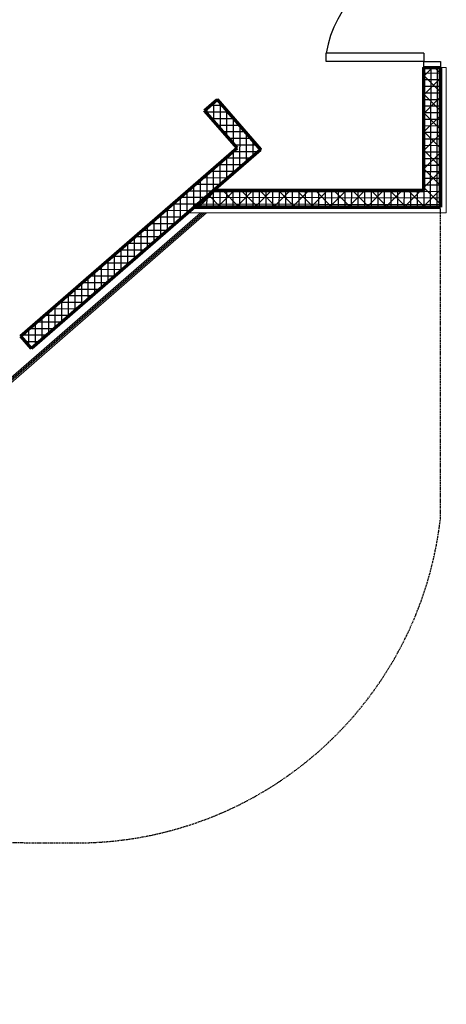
# Model space of a CAD drawing. Header units: millimetres. Extents: x 98667 to 994031, y -2704 to 533009.
# Tile 64 of 153: x 447298 to 452445, y 165040 to 176928. Entities that reach past the tile are written whole.
import ezdxf

# ---------------------------------------------------------------- set-up
doc = ezdxf.new("R2010")
doc.units = ezdxf.units.MM
for name, pattern in [('AP03000E0$0$HIDDEN', [9.525, 6.35, -3.175]), ('AP03000E0$0$HIDDENX2', [19.05, 12.7, -6.35]), ('HIDDENX2', [19.05, 12.7, -6.35]), ('sp00000g0$0$CENTER', [50.8, 31.75, -6.35, 6.35, -6.35])]:
    doc.linetypes.add(name, pattern=pattern)
for name, color, linetype, lineweight in [('A-DOOR-FULL', 2, 'Continuous', 25), ('A-FLOR-OVHD', 2, 'HIDDENX2', 25), ('A-WALL-FNSH', 1, 'Continuous', 15), ('A-WALL-FULL', 6, 'Continuous', 70), ('A-WALL-PATT', 5, 'Continuous', 15), ('AP03000E0$0$A-FLOR-EDGE', 1, 'AP03000E0$0$HIDDENX2', 15), ('AP03000E0$0$A-WALL-FNSH', 1, 'Continuous', 15)]:
    doc.layers.add(name, color=color, linetype=linetype, lineweight=lineweight)
doc.layers.add('A-WALL-PATT-50', color=5, linetype='Continuous')
doc.layers.add('sp00000g0$0$S-GRID', color=1, linetype='sp00000g0$0$CENTER')
doc.layers.add('AP03000E0$0$A-Slab Edge Guide', color=55, linetype='Continuous', lineweight=15, plot=False)

msp = doc.modelspace()

# ---------------------------------------------------------------- linework, layer by layer
at = {"layer": 'A-DOOR-FULL', "color": 251}
for p, q in [((452173, 176522), (450997, 176522)), ((450997, 176424), (450997, 176522)), ((452173, 176424), (450997, 176424)), ((452173, 176522), (452173, 176424)), ((452173, 176350), (452173, 176424)), ((452173, 176424), (452373, 176424)), ((452373, 176424), (452373, 176350)), ((452373, 176350), (452173, 176350))]:
    msp.add_line(p, q, dxfattribs=at)
msp.add_arc((452260, 176325), 1279, 93.8999, 171.1004, dxfattribs=at)
at = {"layer": 'A-FLOR-OVHD', "color": 251}
for p, q in [((452373, 170899), (452373, 174651)), ((444875, 166999), (447874, 166990))]:
    msp.add_line(p, q, dxfattribs=at)
msp.add_arc((447982, 171410), 4421, 268.6095, 353.3601, dxfattribs=at)
at = {"layer": 'A-WALL-FNSH', "color": 251, "linetype": 'ByBlock'}
for p, q in [((452158, 176350, 0), (452173, 176350)), ((452158, 174881, 0), (452158, 176350, 0)), ((452443, 176350, 0), (452373, 176350)), ((452443, 174596, 0), (452443, 176350, 0)), ((449639, 174881, 0), (452158, 174881, 0)), ((449328, 174596, 0), (452443, 174596, 0))]:
    msp.add_line(p, q, dxfattribs=at)
at = {"layer": 'A-WALL-FNSH', "color": 251}
for p, q in [((449679, 175963, 0), (449691, 175973, 0)), ((449691, 175973, 0), (450216, 175367, 0)), ((450205, 175358, 0), (450216, 175367, 0)), ((446596, 172089, 0), (449479, 174596, 0)), ((446607, 172077, 0), (449504, 174596, 0)), ((446617, 172065, 0), (449528, 174596, 0)), ((446640, 172063, 0), (449552, 174596, 0))]:
    msp.add_line(p, q, dxfattribs=at)
at = {"layer": 'A-WALL-FULL', "color": 251}
for p, q in [((452173, 174866, 0), (452173, 176350, 0)), ((452173, 176350), (452373, 176350)), ((452373, 174666, 0), (452373, 176350, 0)), ((449639, 174866, 0), (452173, 174866, 0)), ((449408, 174666, 0), (452373, 174666, 0))]:
    msp.add_line(p, q, dxfattribs=at)
at = {"layer": 'A-WALL-FULL', "color": 251, "linetype": 'ByBlock'}
for p, q in [((452173, 174866), (452173, 176350)), ((452173, 176350), (452373, 176350)), ((452373, 176350), (452373, 174666)), ((449529, 175832), (449679, 175963)), ((449679, 175963), (450205, 175357)), ((449921, 175379), (449529, 175832)), ((447308, 173108), (449921, 175379)), ((450205, 175357), (447439, 172957)), ((449409, 174666), (449639, 174866)), ((449639, 174866), (452173, 174866)), ((452373, 174666), (449409, 174666)), ((447310, 173106), (447308, 173108)), ((447439, 172957), (447310, 173106))]:
    msp.add_line(p, q, dxfattribs=at)
at = {"layer": 'A-WALL-PATT', "color": 251, "linetype": 'Continuous'}
for p, q in [((452173, 176245), (452278, 176350)), ((452373, 176278), (452301, 176350)), ((452373, 176053), (452173, 176254)), ((452173, 176021), (452373, 176220)), ((452373, 175828), (452173, 176029)), ((452173, 175797), (452373, 175996)), ((449743, 175890), (449596, 175890)), ((449639, 175704), (449640, 175929)), ((449798, 175521), (449799, 175826)), ((449881, 175731), (449615, 175731)), ((452373, 175603), (452173, 175804)), ((452173, 175573), (452373, 175772)), ((449955, 175141), (449957, 175643)), ((450019, 175572), (449753, 175572)), ((450115, 175279), (450115, 175461)), ((452373, 175377), (452173, 175579)), ((452173, 175349), (452373, 175548)), ((450157, 175412), (449891, 175413)), ((452373, 175152), (452173, 175353)), ((450086, 175254), (449777, 175255)), ((449796, 175003), (449797, 175272)), ((452173, 175126), (452373, 175325)), ((449637, 174865), (449638, 175133)), ((452373, 174927), (452173, 175128)), ((449478, 174726), (449479, 174995)), ((449903, 175096), (449595, 175096)), ((452173, 174902), (452373, 175101)), ((449721, 174937), (449413, 174938)), ((452161, 174666), (452373, 174877)), ((452373, 174702), (452173, 174903)), ((449539, 174779), (449231, 174780)), ((449319, 174588), (449320, 174857)), ((449459, 174666), (449660, 174866)), ((449722, 174666), (449577, 174812)), ((449684, 174666), (449885, 174866)), ((449946, 174666), (449747, 174866)), ((449909, 174666), (450110, 174866)), ((450170, 174666), (449971, 174866)), ((450134, 174666), (450335, 174866)), ((450394, 174666), (450195, 174866)), ((450359, 174666), (450561, 174866)), ((450618, 174666), (450419, 174866)), ((450585, 174666), (450786, 174866)), ((450842, 174666), (450643, 174866)), ((450810, 174666), (451011, 174866)), ((451066, 174666), (450867, 174866)), ((451035, 174666), (451236, 174866)), ((451289, 174666), (451090, 174866)), ((451260, 174666), (451461, 174866)), ((451513, 174666), (451314, 174866)), ((451485, 174666), (451686, 174866)), ((451737, 174666), (451538, 174866)), ((451710, 174666), (451911, 174866)), ((451961, 174666), (451762, 174866)), ((451935, 174666), (452137, 174866)), ((452185, 174666), (451986, 174866)), ((449160, 174450), (449160, 174718)), ((449498, 174666), (449457, 174707)), ((449001, 174312), (449001, 174580)), ((449356, 174621), (449049, 174622)), ((448841, 174174), (448842, 174442)), ((449174, 174463), (448867, 174463)), ((448682, 174036), (448683, 174303)), ((448992, 174304), (448685, 174305)), ((448523, 173898), (448524, 174165)), ((448809, 174146), (448503, 174147)), ((448627, 173988), (448321, 173989)), ((448364, 173760), (448365, 174027)), ((448445, 173830), (448139, 173830)), ((448205, 173622), (448206, 173888)), ((448046, 173484), (448047, 173750)), ((447887, 173345), (447887, 173612)), ((448262, 173671), (447957, 173672)), ((447728, 173207), (447728, 173473)), ((448080, 173513), (447775, 173514)), ((447568, 173069), (447569, 173335)), ((447897, 173355), (447593, 173356)), ((447409, 172991), (447410, 173197)), ((447715, 173197), (447411, 173197)), ((447533, 173038), (447368, 173039))]:
    msp.add_line(p, q, dxfattribs=at)
at = {"layer": 'A-WALL-PATT-50', "color": 251, "linetype": 'Continuous'}
for p, q in [((452177, 174666), (452181, 176350)), ((452256, 174666), (452261, 176350)), ((452335, 174666), (452340, 176350)), ((452373, 176279), (452173, 176280)), ((452373, 176200), (452173, 176201)), ((452373, 176121), (452173, 176121)), ((452373, 176041), (452173, 176042)), ((452373, 175962), (452173, 175962)), ((449560, 175795), (449560, 175859)), ((449743, 175890), (449596, 175890)), ((449639, 175704), (449640, 175929)), ((449719, 175612), (449719, 175917)), ((449798, 175521), (449799, 175826)), ((452373, 175883), (452173, 175883)), ((449812, 175810), (449546, 175811)), ((449881, 175731), (449615, 175731)), ((449877, 175430), (449878, 175735)), ((452373, 175803), (452173, 175804)), ((452373, 175724), (452173, 175724)), ((449950, 175651), (449684, 175652)), ((449955, 175141), (449957, 175643)), ((452373, 175644), (452173, 175645)), ((450019, 175572), (449753, 175572)), ((450088, 175492), (449822, 175493)), ((450035, 175210), (450036, 175552)), ((450115, 175279), (450115, 175461)), ((452373, 175565), (452173, 175566)), ((452373, 175486), (452173, 175486)), ((450157, 175412), (449891, 175413)), ((450194, 175348), (450194, 175370)), ((452373, 175406), (452173, 175407)), ((450086, 175254), (449777, 175255)), ((449796, 175003), (449797, 175272)), ((450177, 175333), (449868, 175334)), ((449876, 175072), (449877, 175341)), ((452373, 175327), (452173, 175327)), ((452373, 175248), (452173, 175248)), ((449637, 174865), (449638, 175133)), ((449994, 175175), (449686, 175176)), ((449717, 174934), (449717, 175203)), ((452373, 175168), (452173, 175169)), ((449478, 174726), (449479, 174995)), ((449812, 175016), (449504, 175017)), ((449558, 174796), (449558, 175064)), ((449903, 175096), (449595, 175096)), ((452373, 175089), (452173, 175089)), ((452373, 175009), (452173, 175010)), ((449398, 174657), (449399, 174926)), ((449721, 174937), (449413, 174938)), ((452373, 174930), (452173, 174931)), ((449539, 174779), (449231, 174780)), ((449239, 174519), (449240, 174788)), ((449319, 174588), (449320, 174857)), ((449630, 174858), (449322, 174859)), ((452373, 174771), (449540, 174779)), ((449557, 174666), (449558, 174795)), ((452373, 174851), (449631, 174858)), ((449637, 174666), (449637, 174864)), ((449716, 174666), (449716, 174866)), ((449795, 174666), (449796, 174866)), ((449875, 174666), (449875, 174866)), ((449954, 174666), (449955, 174866)), ((450033, 174666), (450034, 174866)), ((450113, 174666), (450113, 174866)), ((450192, 174666), (450193, 174866)), ((450272, 174666), (450272, 174866)), ((450351, 174666), (450351, 174866)), ((450430, 174666), (450431, 174866)), ((450510, 174666), (450510, 174866)), ((450589, 174666), (450590, 174866)), ((450668, 174666), (450669, 174866)), ((450748, 174666), (450748, 174866)), ((450827, 174666), (450828, 174866)), ((450907, 174666), (450907, 174866)), ((450986, 174666), (450986, 174866)), ((451065, 174666), (451066, 174866)), ((451145, 174666), (451145, 174866)), ((451224, 174666), (451225, 174866)), ((451303, 174666), (451304, 174866)), ((451383, 174666), (451383, 174866)), ((451462, 174666), (451463, 174866)), ((451542, 174666), (451542, 174866)), ((451621, 174666), (451621, 174866)), ((451700, 174666), (451701, 174866)), ((451780, 174666), (451780, 174866)), ((451859, 174666), (451860, 174866)), ((451938, 174666), (451939, 174866)), ((452018, 174666), (452018, 174866)), ((452097, 174666), (452098, 174866)), ((449080, 174381), (449081, 174649)), ((449447, 174700), (449140, 174701)), ((449160, 174450), (449160, 174718)), ((452373, 174692), (449449, 174700)), ((449478, 174666), (449478, 174725)), ((448921, 174243), (448922, 174511)), ((449265, 174542), (448958, 174543)), ((449001, 174312), (449001, 174580)), ((449356, 174621), (449049, 174622)), ((448841, 174174), (448842, 174442)), ((449174, 174463), (448867, 174463)), ((448682, 174036), (448683, 174303)), ((448992, 174304), (448685, 174305)), ((448762, 174105), (448763, 174373)), ((449083, 174383), (448776, 174384)), ((448523, 173898), (448524, 174165)), ((448900, 174225), (448594, 174226)), ((448603, 173967), (448603, 174234)), ((448718, 174067), (448412, 174068)), ((448444, 173829), (448444, 174096)), ((448809, 174146), (448503, 174147)), ((448284, 173691), (448285, 173958)), ((448627, 173988), (448321, 173989)), ((448364, 173760), (448365, 174027)), ((448125, 173553), (448126, 173819)), ((448445, 173830), (448139, 173830)), ((448205, 173622), (448206, 173888)), ((448536, 173909), (448230, 173910)), ((447966, 173415), (447967, 173681)), ((448046, 173484), (448047, 173750)), ((448353, 173750), (448048, 173751)), ((448171, 173592), (447866, 173593)), ((447887, 173345), (447887, 173612)), ((448262, 173671), (447957, 173672)), ((447728, 173207), (447728, 173473)), ((448080, 173513), (447775, 173514)), ((447807, 173276), (447808, 173543)), ((447568, 173069), (447569, 173335)), ((447897, 173355), (447593, 173356)), ((447648, 173138), (447649, 173404)), ((447989, 173434), (447684, 173435)), ((447489, 173000), (447490, 173266)), ((447806, 173276), (447502, 173277)), ((447624, 173117), (447320, 173118)), ((447330, 173083), (447330, 173128)), ((447409, 172991), (447410, 173197)), ((447715, 173197), (447411, 173197)), ((447533, 173038), (447368, 173039)), ((447442, 172959), (447437, 172959))]:
    msp.add_line(p, q, dxfattribs=at)
at = {"layer": 'AP03000E0$0$A-FLOR-EDGE', "color": 251, "linetype": 'AP03000E0$0$HIDDEN'}
msp.add_arc((441331, 170536), 26267, 269.9967, 0.0004, dxfattribs=at)
at = {"layer": 'AP03000E0$0$A-Slab Edge Guide', "color": 251, "linetype": 'AP03000E0$0$HIDDEN'}
msp.add_arc((441331, 170536), 25517, 269.9967, 0.0005, dxfattribs=at)
at = {"layer": 'AP03000E0$0$A-WALL-FNSH', "color": 251, "linetype": 'AP03000E0$0$HIDDEN'}
for radius in [26124, 26119]:
    msp.add_arc((441329, 170537), radius, 270.0043, 359.9987, dxfattribs=at)
at = {"layer": 'sp00000g0$0$S-GRID', "color": 251}
msp.add_arc((441329, 170537), 25519, 270, 359.9987, dxfattribs=at)

doc.saveas('drawing.dxf')
